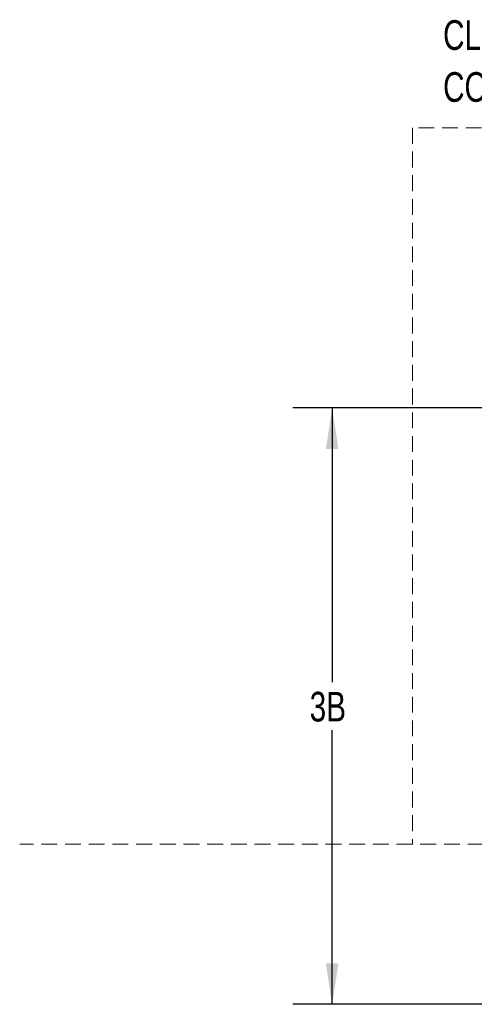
# Model space of a CAD drawing. Header units: inches. Extents: x 36 to 207, y 24 to 151.
# Tile 18 of 49: x 40 to 63, y 96 to 146. Entities that reach past the tile are written whole.
import ezdxf

# ---------------------------------------------------------------- set-up
doc = ezdxf.new("R2010")
doc.units = ezdxf.units.IN
doc.header["$LTSCALE"] = 16
doc.header["$MEASUREMENT"] = 0
doc.linetypes.add('HIDDEN', pattern=[0.075, 0.05, -0.025])
doc.layers.add('FORMAT', color=7, linetype='Continuous')
doc.styles.add('SLDTEXTSTYLE0', font='TXT', dxfattribs={"width": 0.75})
doc.dimstyles.new('SLDDIMSTYLE0', dxfattribs={"dimtxt": 1.5, "dimasz": 2.08, "dimexe": 0, "dimexo": 0.0625, "dimgap": 0.375, "dimtad": 0, "dimtih": 1, "dimtoh": 1, "dimdec": 0, "dimrnd": 1e-09, "dimzin": 12, "dimdsep": 46, "dimlunit": 5, "dimtxsty": 'SLDTEXTSTYLE0', "dimsah": 1, "dimcen": 0.09, "dimadec": 0, "dimazin": 3, "dimtfac": 1, "dimtdec": 0, "dimtofl": 0, "dimtmove": 0, "dimatfit": 3, "dimfxl": 0, "dimfrac": 2, "dimtolj": 1, "dimtzin": 12, "dimarcsym": 0})

# ---------------------------------------------------------------- blocks, each defined once
blk = doc.blocks.new('_D_9')
at = {"layer": 'FORMAT'}
for p, q in [((66.82, 126.353), (53.385, 126.353)), ((55.385, 126.353), (55.385, 112.469)), ((55.385, 96.16), (55.385, 110.044)), ((68.8, 96.16), (53.385, 96.16))]:
    blk.add_line(p, q, dxfattribs=at)
for points in [[(55.385, 126.353), (55.065, 124.273), (55.705, 124.273)], [(55.385, 96.16), (55.705, 98.24), (55.065, 98.24)]]:
    blk.add_solid(points, dxfattribs=at)
at = {"layer": 'FORMAT', "insert": (54.245, 111.978), "char_height": 1.5, "attachment_point": 1, "style": 'SLDTEXTSTYLE0'}
blk.add_mtext('3B', dxfattribs=at)
blk = doc.blocks.new('SW_NOTE_0_6')
at = {"layer": 'FORMAT', "color": 0, "char_height": 1.5, "attachment_point": 1, "style": 'SLDTEXTSTYLE0'}
for s, insert in [('CLEARANCE', (0, 1.934)), ('COMBUSTIBLE CONSTRUCTION', (0, -0.696))]:
    blk.add_mtext(s, dxfattribs=dict(at, insert=insert))

msp = doc.modelspace()

# ---------------------------------------------------------------- linework, layer by layer
at = {"layer": 'FORMAT', "linetype": 'HIDDEN', "lineweight": 18}
for p, q in [((110.952, 140.527), (59.452, 140.527)), ((59.452, 140.527), (59.452, 104.265)), ((142.253, 104.265), (39.546, 104.265))]:
    msp.add_line(p, q, dxfattribs=at)

# ---------------------------------------------------------------- block references
at = {"layer": 'FORMAT'}
msp.add_blockref('SW_NOTE_0_6', (61.007, 144.045), dxfattribs=at)

# ---------------------------------------------------------------- dimensions: what is measured, and where the dimension line sits
dim = msp.add_linear_dim(base=(55.385, 96.16), p1=(67.62, 126.353), p2=(69.6, 96.16), angle=90, text='3B', dimstyle='SLDDIMSTYLE0', dxfattribs=at)
dim.commit()
dim.dimension.update_dxf_attribs({"geometry": '_D_9', "text_midpoint": (55.385, 111.257), "dimtype": 160})

doc.saveas('drawing.dxf')
